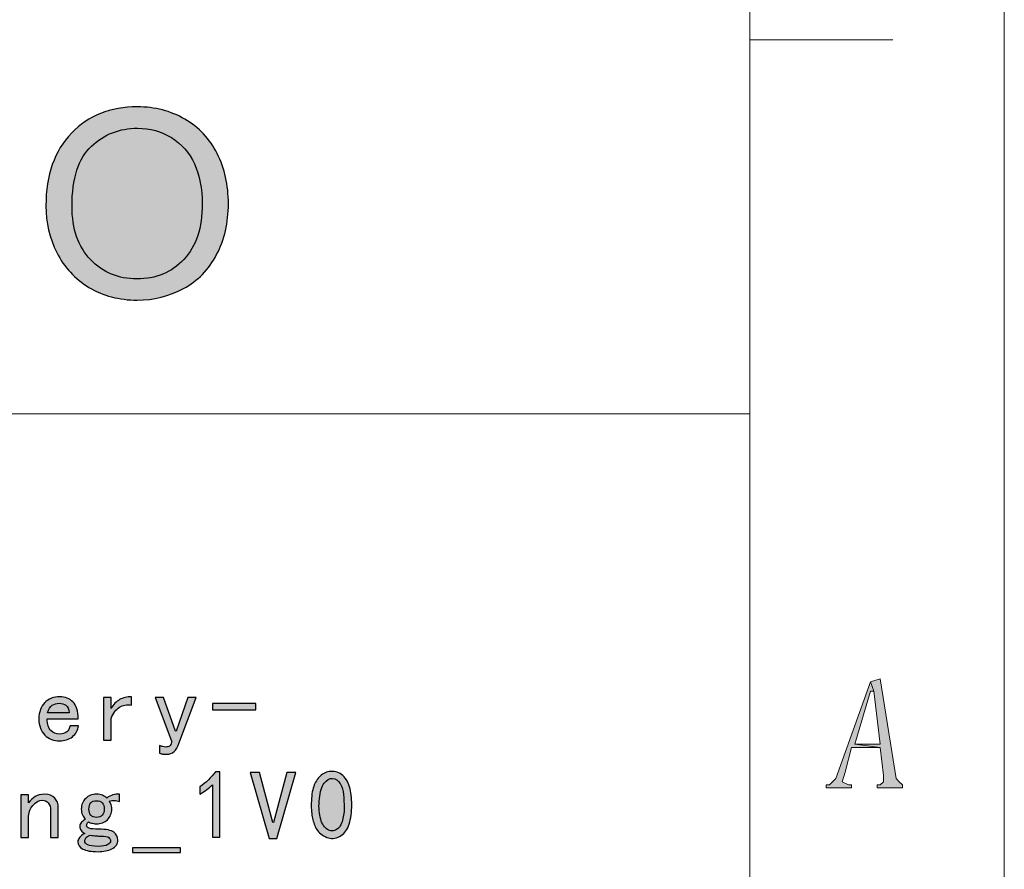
# Model space of a CAD drawing. Header units: millimetres. Extents: x -296 to 295, y -209 to 209.
# Tile 108 of 123: x 249 to 295, y -170 to -130. Entities that reach past the tile are written whole.
import ezdxf

# ---------------------------------------------------------------- set-up
doc = ezdxf.new("R2010")
doc.units = ezdxf.units.MM
doc.header["$MEASUREMENT"] = 0
doc.layers.add('layer 1', color=7, linetype='Continuous')

msp = doc.modelspace()

# ---------------------------------------------------------------- hatches: boundary and pattern name
at = {"layer": 'layer 1'}
h = msp.add_hatch(color=242, dxfattribs=at)
edge = h.paths.add_edge_path()
edge.add_spline(control_points=[(250.2328, -138.2839), (250.2328, -136.8249), (250.6338, -135.6815), (251.4338, -134.8557), (252.2338, -134.0299), (253.2657, -133.618), (254.5316, -133.618), (255.3608, -133.618), (256.1065, -133.8127), (256.7728, -134.1999), (257.4371, -134.5872), (257.9447, -135.1282), (258.2935, -135.8229), (258.6424, -136.5155), (258.8178, -137.3023), (258.8178, -138.1814), (258.8178, -139.0728), (258.634, -139.8719), (258.2663, -140.5748), (257.8987, -141.2797), (257.3786, -141.8125), (256.706, -142.1731), (256.0313, -142.5358), (255.3043, -142.7161), (254.5252, -142.7161), (253.6793, -142.7161), (252.9252, -142.5153), (252.2589, -142.1157), (251.5947, -141.7162), (251.0892, -141.1711), (250.7466, -140.4785), (250.404, -139.7879), (250.2328, -139.0564), (250.2328, -138.2839)], knot_values=[0, 0, 0, 0, 0.0909091, 0.0909091, 0.0909091, 0.1818182, 0.1818182, 0.1818182, 0.2727273, 0.2727273, 0.2727273, 0.3636364, 0.3636364, 0.3636364, 0.4545455, 0.4545455, 0.4545455, 0.5454545, 0.5454545, 0.5454545, 0.6363636, 0.6363636, 0.6363636, 0.7272727, 0.7272727, 0.7272727, 0.8181818, 0.8181818, 0.8181818, 0.9090909, 0.9090909, 0.9090909, 1, 1, 1, 1], degree=3, periodic=1)
h = msp.add_hatch(color=242, dxfattribs=at)
edge = h.paths.add_edge_path()
edge.add_spline(control_points=[(251.4609, -138.3044), (251.4609, -139.3638), (251.7513, -140.1978), (252.332, -140.8063), (252.9127, -141.4149), (253.6417, -141.7203), (254.519, -141.7203), (255.413, -141.7203), (256.1461, -141.4129), (256.7248, -140.7981), (257.3013, -140.1834), (257.5896, -139.3105), (257.5896, -138.1794), (257.5896, -137.4642), (257.4663, -136.8392), (257.2198, -136.3064), (256.9734, -135.7737), (256.612, -135.3597), (256.1379, -135.0667), (255.6615, -134.7737), (255.1289, -134.6262), (254.5378, -134.6262), (253.6981, -134.6262), (252.9754, -134.9089), (252.3696, -135.4745), (251.7639, -136.0401), (251.4609, -136.9827), (251.4609, -138.3044)], knot_values=[0, 0, 0, 0, 0.1111111, 0.1111111, 0.1111111, 0.2222222, 0.2222222, 0.2222222, 0.3333333, 0.3333333, 0.3333333, 0.4444444, 0.4444444, 0.4444444, 0.5555556, 0.5555556, 0.5555556, 0.6666667, 0.6666667, 0.6666667, 0.7777778, 0.7777778, 0.7777778, 0.8888889, 0.8888889, 0.8888889, 1, 1, 1, 1], degree=3, periodic=1)
h = msp.add_hatch(color=1, dxfattribs=at)
edge = h.paths.add_edge_path()
edge.add_spline(control_points=[(289.0397, -160.6872), (289.0397, -160.6872), (287.3948, -165.2347), (287.3948, -165.2347), (287.3948, -165.2347), (287.2453, -165.3814), (287.2453, -165.3814), (287.2453, -165.3814), (287.0958, -165.5281), (287.0958, -165.5281), (287.0958, -165.5281), (286.9462, -165.5281), (286.9462, -165.5281), (286.9462, -165.5281), (286.9462, -165.6748), (286.9462, -165.6748), (286.9462, -165.6748), (288.1425, -165.6748), (288.1425, -165.6748), (288.1425, -165.6748), (288.1425, -165.5281), (288.1425, -165.5281), (288.1425, -165.5281), (287.993, -165.5281), (287.993, -165.5281), (287.993, -165.5281), (287.6939, -165.3814), (287.6939, -165.3814), (287.6939, -165.3814), (287.8434, -164.9413), (287.8434, -164.9413), (287.8434, -164.9413), (288.1425, -163.7678), (288.1425, -163.7678), (288.1425, -163.7678), (289.4883, -163.7678), (289.4883, -163.7678), (289.4883, -163.7678), (288.292, -163.6211), (288.292, -163.6211), (288.292, -163.6211), (289.0397, -161.1273), (289.0397, -161.1273), (289.0397, -161.1273), (289.1892, -161.1273), (289.1892, -161.1273), (289.1892, -161.1273), (289.0397, -160.6872), (289.0397, -160.6872)], knot_values=[0, 0, 0, 0, 0.0625, 0.0625, 0.0625, 0.125, 0.125, 0.125, 0.1875, 0.1875, 0.1875, 0.25, 0.25, 0.25, 0.3125, 0.3125, 0.3125, 0.375, 0.375, 0.375, 0.4375, 0.4375, 0.4375, 0.5, 0.5, 0.5, 0.5625, 0.5625, 0.5625, 0.625, 0.625, 0.625, 0.6875, 0.6875, 0.6875, 0.75, 0.75, 0.75, 0.8125, 0.8125, 0.8125, 0.875, 0.875, 0.875, 0.9375, 0.9375, 0.9375, 1, 1, 1, 1], degree=3, periodic=1)
h = msp.add_hatch(color=1, dxfattribs=at)
edge = h.paths.add_edge_path()
edge.add_spline(control_points=[(289.4883, -160.5405), (289.4883, -160.5405), (289.0397, -160.6872), (289.0397, -160.6872), (289.0397, -160.6872), (289.1892, -161.1273), (289.1892, -161.1273), (289.1892, -161.1273), (289.4883, -163.6211), (289.4883, -163.6211), (289.4883, -163.6211), (288.292, -163.6211), (288.292, -163.6211), (288.292, -163.6211), (289.4883, -163.7678), (289.4883, -163.7678), (289.4883, -163.7678), (289.6378, -165.088), (289.6378, -165.088), (289.6378, -165.088), (289.6378, -165.3814), (289.6378, -165.3814), (289.6378, -165.3814), (289.4883, -165.5281), (289.4883, -165.5281), (289.4883, -165.5281), (289.3388, -165.5281), (289.3388, -165.5281), (289.3388, -165.5281), (289.3388, -165.6748), (289.3388, -165.6748), (289.3388, -165.6748), (290.5351, -165.6748), (290.5351, -165.6748), (290.5351, -165.6748), (290.5351, -165.5281), (290.5351, -165.5281), (290.5351, -165.5281), (290.5351, -165.5281), (290.5351, -165.5281), (290.5351, -165.5281), (290.3855, -165.3814), (290.3855, -165.3814), (290.3855, -165.3814), (290.236, -165.2347), (290.236, -165.2347), (290.236, -165.2347), (289.4883, -160.5405), (289.4883, -160.5405)], knot_values=[0, 0, 0, 0, 0.0625, 0.0625, 0.0625, 0.125, 0.125, 0.125, 0.1875, 0.1875, 0.1875, 0.25, 0.25, 0.25, 0.3125, 0.3125, 0.3125, 0.375, 0.375, 0.375, 0.4375, 0.4375, 0.4375, 0.5, 0.5, 0.5, 0.5625, 0.5625, 0.5625, 0.625, 0.625, 0.625, 0.6875, 0.6875, 0.6875, 0.75, 0.75, 0.75, 0.8125, 0.8125, 0.8125, 0.875, 0.875, 0.875, 0.9375, 0.9375, 0.9375, 1, 1, 1, 1], degree=3, periodic=1)
h = msp.add_hatch(color=250, dxfattribs=at)
edge = h.paths.add_edge_path()
edge.add_spline(control_points=[(251.7643, -162.7459), (251.7406, -162.9607), (251.6451, -163.1342), (251.4777, -163.2657), (251.3103, -163.3972), (251.1131, -163.4629), (250.8861, -163.4629), (250.5995, -163.4629), (250.3641, -163.3704), (250.1791, -163.1847), (249.9933, -162.9997), (249.9009, -162.7459), (249.9009, -162.4234), (249.9009, -162.1008), (249.9933, -161.8471), (250.1791, -161.6621), (250.3641, -161.4771), (250.5995, -161.3846), (250.8861, -161.3846), (251.1376, -161.3846), (251.3432, -161.4649), (251.5045, -161.6262), (251.6657, -161.7874), (251.746, -162.0534), (251.746, -162.4234), (251.746, -162.4234), (250.2953, -162.4234), (250.2953, -162.4234), (250.2953, -162.6863), (250.3518, -162.8713), (250.4657, -162.9791), (250.5788, -163.0861), (250.7195, -163.1403), (250.8861, -163.1403), (251.0176, -163.1403), (251.1253, -163.1075), (251.2087, -163.0417), (251.2927, -162.976), (251.3462, -162.8774), (251.3699, -162.7459), (251.3699, -162.7459), (251.7643, -162.7459), (251.7643, -162.7459)], knot_values=[0, 0, 0, 0, 0.0714286, 0.0714286, 0.0714286, 0.1428571, 0.1428571, 0.1428571, 0.2142857, 0.2142857, 0.2142857, 0.2857143, 0.2857143, 0.2857143, 0.3571429, 0.3571429, 0.3571429, 0.4285714, 0.4285714, 0.4285714, 0.5, 0.5, 0.5, 0.5714286, 0.5714286, 0.5714286, 0.6428571, 0.6428571, 0.6428571, 0.7142857, 0.7142857, 0.7142857, 0.7857143, 0.7857143, 0.7857143, 0.8571429, 0.8571429, 0.8571429, 0.9285714, 0.9285714, 0.9285714, 1, 1, 1, 1], degree=3, periodic=1)
h = msp.add_hatch(color=250, dxfattribs=at)
edge = h.paths.add_edge_path()
edge.add_spline(control_points=[(251.334, -162.1367), (251.3103, -161.9701), (251.2568, -161.8532), (251.1727, -161.7874), (251.0894, -161.7217), (250.9816, -161.6888), (250.8509, -161.6888), (250.7309, -161.6888), (250.6239, -161.7217), (250.5284, -161.7874), (250.4328, -161.8532), (250.361, -161.9701), (250.3128, -162.1367), (250.3128, -162.1367), (251.334, -162.1367), (251.334, -162.1367)], knot_values=[0, 0, 0, 0, 0.2, 0.2, 0.2, 0.4, 0.4, 0.4, 0.6, 0.6, 0.6, 0.8, 0.8, 0.8, 1, 1, 1, 1], degree=3, periodic=1)
h = msp.add_hatch(color=250, dxfattribs=at)
edge = h.paths.add_edge_path()
edge.add_spline(control_points=[(254.2652, -161.779), (254.0382, -161.7431), (253.8471, -161.776), (253.692, -161.8769), (253.5368, -161.9785), (253.4053, -162.1551), (253.2976, -162.4058), (253.2976, -162.4058), (253.2976, -163.427), (253.2976, -163.427), (253.2976, -163.427), (252.9391, -163.427), (252.9391, -163.427), (252.9391, -163.427), (252.9391, -161.4206), (252.9391, -161.4206), (252.9391, -161.4206), (253.2976, -161.4206), (253.2976, -161.4206), (253.2976, -161.4206), (253.2976, -161.9395), (253.2976, -161.9395), (253.4053, -161.7485), (253.5399, -161.6086), (253.7004, -161.5192), (253.8617, -161.4297), (254.0505, -161.3846), (254.2652, -161.3846), (254.2652, -161.3846), (254.2652, -161.779), (254.2652, -161.779)], knot_values=[0, 0, 0, 0, 0.1, 0.1, 0.1, 0.2, 0.2, 0.2, 0.3, 0.3, 0.3, 0.4, 0.4, 0.4, 0.5, 0.5, 0.5, 0.6, 0.6, 0.6, 0.7, 0.7, 0.7, 0.8, 0.8, 0.8, 0.9, 0.9, 0.9, 1, 1, 1, 1], degree=3, periodic=1)
h = msp.add_hatch(color=250, dxfattribs=at)
edge = h.paths.add_edge_path()
edge.add_spline(control_points=[(257.3035, -161.4206), (257.3035, -161.4206), (256.4795, -163.5882), (256.4795, -163.5882), (256.4313, -163.7549), (256.3595, -163.881), (256.264, -163.9643), (256.1684, -164.0476), (256.0492, -164.0897), (255.9062, -164.0897), (255.8466, -164.0897), (255.7893, -164.0866), (255.7358, -164.0805), (255.6823, -164.0744), (255.6311, -164.0599), (255.5837, -164.0362), (255.5837, -164.0362), (255.5837, -163.6777), (255.5837, -163.6777), (255.6311, -163.7014), (255.6792, -163.7197), (255.7266, -163.7312), (255.7748, -163.7434), (255.816, -163.7495), (255.852, -163.7495), (255.9475, -163.7495), (256.0132, -163.7342), (256.0492, -163.7044), (256.0851, -163.6746), (256.121, -163.6058), (256.1569, -163.4988), (256.1569, -163.4988), (255.3689, -161.4206), (255.3689, -161.4206), (255.3689, -161.4206), (255.7625, -161.4206), (255.7625, -161.4206), (255.7625, -161.4206), (256.3358, -162.9966), (256.3358, -162.9966), (256.3358, -162.9966), (256.3541, -162.9966), (256.3541, -162.9966), (256.3541, -162.9966), (256.9091, -161.4206), (256.9091, -161.4206), (256.9091, -161.4206), (257.3035, -161.4206), (257.3035, -161.4206)], knot_values=[0, 0, 0, 0, 0.0625, 0.0625, 0.0625, 0.125, 0.125, 0.125, 0.1875, 0.1875, 0.1875, 0.25, 0.25, 0.25, 0.3125, 0.3125, 0.3125, 0.375, 0.375, 0.375, 0.4375, 0.4375, 0.4375, 0.5, 0.5, 0.5, 0.5625, 0.5625, 0.5625, 0.625, 0.625, 0.625, 0.6875, 0.6875, 0.6875, 0.75, 0.75, 0.75, 0.8125, 0.8125, 0.8125, 0.875, 0.875, 0.875, 0.9375, 0.9375, 0.9375, 1, 1, 1, 1], degree=3, periodic=1)
h = msp.add_hatch(color=250, dxfattribs=at)
edge = h.paths.add_edge_path()
edge.add_spline(control_points=[(260.1086, -161.9938), (260.1086, -161.9938), (258.0662, -161.9938), (258.0662, -161.9938), (258.0662, -161.9938), (258.0662, -161.7072), (258.0662, -161.7072), (258.0662, -161.7072), (260.1086, -161.7072), (260.1086, -161.7072), (260.1086, -161.7072), (260.1086, -161.9938), (260.1086, -161.9938)], knot_values=[0, 0, 0, 0, 0.25, 0.25, 0.25, 0.5, 0.5, 0.5, 0.75, 0.75, 0.75, 1, 1, 1, 1], degree=3, periodic=1)
h = msp.add_hatch(color=250, dxfattribs=at)
edge = h.paths.add_edge_path()
edge.add_spline(control_points=[(258.0632, -165.5228), (257.9073, -165.678), (257.7108, -165.827), (257.4716, -165.9707), (257.4716, -165.9707), (257.4716, -165.6306), (257.4716, -165.6306), (257.7704, -165.4273), (258.015, -165.188), (258.2061, -164.9136), (258.2061, -164.9136), (258.4209, -164.9136), (258.4209, -164.9136), (258.4209, -164.9136), (258.4209, -167.9947), (258.4209, -167.9947), (258.4209, -167.9947), (258.0632, -167.9947), (258.0632, -167.9947), (258.0632, -167.9947), (258.0632, -165.5228), (258.0632, -165.5228)], knot_values=[0, 0, 0, 0, 0.1428571, 0.1428571, 0.1428571, 0.2857143, 0.2857143, 0.2857143, 0.4285714, 0.4285714, 0.4285714, 0.5714286, 0.5714286, 0.5714286, 0.7142857, 0.7142857, 0.7142857, 0.8571429, 0.8571429, 0.8571429, 1, 1, 1, 1], degree=3, periodic=1)
h = msp.add_hatch(color=250, dxfattribs=at)
edge = h.paths.add_edge_path()
edge.add_spline(control_points=[(262.7241, -166.2841), (262.7363, -165.9677), (262.7806, -165.717), (262.8586, -165.532), (262.9358, -165.347), (263.0466, -165.1941), (263.1896, -165.0749), (263.3333, -164.9557), (263.5091, -164.8961), (263.7185, -164.8961), (263.9272, -164.8961), (264.1091, -164.9824), (264.265, -165.1559), (264.4202, -165.3287), (264.5218, -165.5465), (264.5692, -165.8095), (264.6174, -166.0724), (264.6319, -166.3735), (264.6143, -166.7144), (264.596, -167.0546), (264.5364, -167.332), (264.4347, -167.5468), (264.333, -167.7624), (264.1809, -167.9114), (263.9784, -167.9947), (263.7751, -168.0788), (263.5717, -168.0696), (263.3692, -167.968), (263.1659, -167.8663), (263.0229, -167.7326), (262.9389, -167.5652), (262.8555, -167.3978), (262.7959, -167.222), (262.76, -167.0362), (262.7241, -166.8513), (262.7118, -166.6006), (262.7241, -166.2841)], knot_values=[0, 0, 0, 0, 0.0833333, 0.0833333, 0.0833333, 0.1666667, 0.1666667, 0.1666667, 0.25, 0.25, 0.25, 0.3333333, 0.3333333, 0.3333333, 0.4166667, 0.4166667, 0.4166667, 0.5, 0.5, 0.5, 0.5833333, 0.5833333, 0.5833333, 0.6666667, 0.6666667, 0.6666667, 0.75, 0.75, 0.75, 0.8333333, 0.8333333, 0.8333333, 0.9166667, 0.9166667, 0.9166667, 1, 1, 1, 1], degree=3, periodic=1)
h = msp.add_hatch(color=250, dxfattribs=at)
edge = h.paths.add_edge_path()
edge.add_spline(control_points=[(261.9965, -164.9496), (261.9965, -164.9496), (261.1014, -168.049), (261.1014, -168.049), (261.1014, -168.049), (260.7429, -168.049), (260.7429, -168.049), (260.7429, -168.049), (259.8471, -164.9496), (259.8471, -164.9496), (259.8471, -164.9496), (260.2767, -164.9496), (260.2767, -164.9496), (260.2767, -164.9496), (260.9042, -167.2961), (260.9042, -167.2961), (260.9042, -167.2961), (260.9401, -167.2961), (260.9401, -167.2961), (260.9401, -167.2961), (261.5669, -164.9496), (261.5669, -164.9496), (261.5669, -164.9496), (261.9965, -164.9496), (261.9965, -164.9496)], knot_values=[0, 0, 0, 0, 0.125, 0.125, 0.125, 0.25, 0.25, 0.25, 0.375, 0.375, 0.375, 0.5, 0.5, 0.5, 0.625, 0.625, 0.625, 0.75, 0.75, 0.75, 0.875, 0.875, 0.875, 1, 1, 1, 1], degree=3, periodic=1)
h = msp.add_hatch(color=250, dxfattribs=at)
edge = h.paths.add_edge_path()
edge.add_spline(control_points=[(263.1001, -166.1763), (263.0642, -166.505), (263.0764, -166.7978), (263.1361, -167.0546), (263.1957, -167.3114), (263.2943, -167.4933), (263.4319, -167.6011), (263.5687, -167.7081), (263.7093, -167.7295), (263.853, -167.6638), (263.996, -167.598), (264.1007, -167.4666), (264.1664, -167.2694), (264.2321, -167.0722), (264.265, -166.8574), (264.265, -166.6242), (264.265, -166.3919), (264.2558, -166.1794), (264.2375, -165.9883), (264.2199, -165.7972), (264.1664, -165.6245), (264.0762, -165.4693), (263.9868, -165.3142), (263.8675, -165.2331), (263.7185, -165.227), (263.5687, -165.2209), (263.438, -165.2958), (263.3241, -165.451), (263.211, -165.6061), (263.1361, -165.8484), (263.1001, -166.1763)], knot_values=[0, 0, 0, 0, 0.1, 0.1, 0.1, 0.2, 0.2, 0.2, 0.3, 0.3, 0.3, 0.4, 0.4, 0.4, 0.5, 0.5, 0.5, 0.6, 0.6, 0.6, 0.7, 0.7, 0.7, 0.8, 0.8, 0.8, 0.9, 0.9, 0.9, 1, 1, 1, 1], degree=3, periodic=1)
h = msp.add_hatch(color=250, dxfattribs=at)
edge = h.paths.add_edge_path()
edge.add_spline(control_points=[(250.8112, -168.0131), (250.8112, -168.0131), (250.4527, -168.0131), (250.4527, -168.0131), (250.4527, -168.0131), (250.4527, -166.7228), (250.4527, -166.7228), (250.4527, -166.5799), (250.4168, -166.466), (250.3457, -166.3827), (250.2739, -166.2994), (250.1783, -166.2574), (250.0591, -166.2574), (249.9039, -166.2574), (249.7572, -166.3376), (249.6196, -166.4989), (249.4828, -166.6602), (249.414, -166.8604), (249.414, -167.0989), (249.414, -167.0989), (249.414, -168.0131), (249.414, -168.0131), (249.414, -168.0131), (249.0555, -168.0131), (249.0555, -168.0131), (249.0555, -168.0131), (249.0555, -166.0067), (249.0555, -166.0067), (249.0555, -166.0067), (249.414, -166.0067), (249.414, -166.0067), (249.414, -166.0067), (249.414, -166.3827), (249.414, -166.3827), (249.5095, -166.2512), (249.6142, -166.1496), (249.7274, -166.0785), (249.8405, -166.0067), (249.9872, -165.9707), (250.1661, -165.9707), (250.3817, -165.9707), (250.5422, -166.0303), (250.6499, -166.1496), (250.7577, -166.2696), (250.8112, -166.4186), (250.8112, -166.5975), (250.8112, -166.5975), (250.8112, -168.0131), (250.8112, -168.0131)], knot_values=[0, 0, 0, 0, 0.0625, 0.0625, 0.0625, 0.125, 0.125, 0.125, 0.1875, 0.1875, 0.1875, 0.25, 0.25, 0.25, 0.3125, 0.3125, 0.3125, 0.375, 0.375, 0.375, 0.4375, 0.4375, 0.4375, 0.5, 0.5, 0.5, 0.5625, 0.5625, 0.5625, 0.625, 0.625, 0.625, 0.6875, 0.6875, 0.6875, 0.75, 0.75, 0.75, 0.8125, 0.8125, 0.8125, 0.875, 0.875, 0.875, 0.9375, 0.9375, 0.9375, 1, 1, 1, 1], degree=3, periodic=1)
h = msp.add_hatch(color=250, dxfattribs=at)
edge = h.paths.add_edge_path()
edge.add_spline(control_points=[(253.6882, -166.3109), (253.6049, -166.2872), (253.5238, -166.2719), (253.4466, -166.2665), (253.3687, -166.2604), (253.2884, -166.2696), (253.2043, -166.2933), (253.2403, -166.3292), (253.2701, -166.3735), (253.2938, -166.4278), (253.3182, -166.4813), (253.3297, -166.5616), (253.3297, -166.6693), (253.3297, -166.8727), (253.2609, -167.0393), (253.1241, -167.1708), (252.9865, -167.3022), (252.816, -167.368), (252.6135, -167.368), (252.5653, -167.368), (252.5027, -167.3588), (252.4255, -167.3412), (252.3475, -167.3229), (252.2848, -167.3022), (252.2374, -167.2785), (252.2015, -167.3022), (252.1778, -167.3259), (252.1656, -167.3504), (252.1534, -167.3741), (252.1472, -167.4039), (252.1472, -167.4398), (252.1472, -167.4994), (252.1893, -167.5445), (252.2734, -167.5743), (252.3567, -167.6041), (252.5057, -167.6187), (252.7205, -167.6187), (253.0675, -167.6187), (253.3029, -167.6668), (253.4283, -167.7624), (253.5536, -167.8579), (253.6163, -167.9771), (253.6163, -168.1201), (253.6163, -168.3112), (253.5238, -168.4518), (253.3389, -168.5412), (253.1539, -168.6307), (252.9361, -168.6758), (252.6853, -168.6758), (252.3628, -168.6758), (252.1235, -168.6337), (251.9684, -168.5504), (251.8132, -168.4671), (251.7353, -168.3532), (251.7353, -168.2103), (251.7353, -168.1384), (251.7651, -168.0666), (251.8255, -167.9947), (251.8851, -167.9236), (251.9623, -167.8633), (252.0578, -167.8159), (251.9867, -167.7799), (251.9294, -167.7356), (251.8881, -167.6813), (251.8461, -167.6278), (251.8255, -167.559), (251.8255, -167.4757), (251.8255, -167.4039), (251.8522, -167.3412), (251.9057, -167.2877), (251.9592, -167.2334), (252.0219, -167.1891), (252.0937, -167.1532), (252.0341, -167.0936), (251.9867, -167.0217), (251.9508, -166.9384), (251.9149, -166.8543), (251.8965, -166.7649), (251.8965, -166.6693), (251.8965, -166.466), (251.9653, -166.2994), (252.1029, -166.1679), (252.2405, -166.0365), (252.4102, -165.9707), (252.6135, -165.9707), (252.7205, -165.9707), (252.8138, -165.9853), (252.891, -166.0158), (252.9689, -166.0456), (253.0377, -166.09), (253.0973, -166.1496), (253.1929, -166.0785), (253.2884, -166.0273), (253.384, -165.9975), (253.4795, -165.9677), (253.5804, -165.9585), (253.6882, -165.9707), (253.6882, -165.9707), (253.6882, -166.3109), (253.6882, -166.3109)], knot_values=[0, 0, 0, 0, 0.030303, 0.030303, 0.030303, 0.0606061, 0.0606061, 0.0606061, 0.0909091, 0.0909091, 0.0909091, 0.1212121, 0.1212121, 0.1212121, 0.1515152, 0.1515152, 0.1515152, 0.1818182, 0.1818182, 0.1818182, 0.2121212, 0.2121212, 0.2121212, 0.2424242, 0.2424242, 0.2424242, 0.2727273, 0.2727273, 0.2727273, 0.3030303, 0.3030303, 0.3030303, 0.3333333, 0.3333333, 0.3333333, 0.3636364, 0.3636364, 0.3636364, 0.3939394, 0.3939394, 0.3939394, 0.4242424, 0.4242424, 0.4242424, 0.4545455, 0.4545455, 0.4545455, 0.4848485, 0.4848485, 0.4848485, 0.5151515, 0.5151515, 0.5151515, 0.5454545, 0.5454545, 0.5454545, 0.5757576, 0.5757576, 0.5757576, 0.6060606, 0.6060606, 0.6060606, 0.6363636, 0.6363636, 0.6363636, 0.6666667, 0.6666667, 0.6666667, 0.6969697, 0.6969697, 0.6969697, 0.7272727, 0.7272727, 0.7272727, 0.7575758, 0.7575758, 0.7575758, 0.7878788, 0.7878788, 0.7878788, 0.8181818, 0.8181818, 0.8181818, 0.8484848, 0.8484848, 0.8484848, 0.8787879, 0.8787879, 0.8787879, 0.9090909, 0.9090909, 0.9090909, 0.9393939, 0.9393939, 0.9393939, 0.969697, 0.969697, 0.969697, 1, 1, 1, 1], degree=3, periodic=1)
h = msp.add_hatch(color=250, dxfattribs=at)
edge = h.paths.add_edge_path()
edge.add_spline(control_points=[(252.972, -166.6693), (252.972, -166.5501), (252.9422, -166.4546), (252.8818, -166.3827), (252.8222, -166.3109), (252.7327, -166.2749), (252.6135, -166.2749), (252.4943, -166.2749), (252.4041, -166.3109), (252.3444, -166.3827), (252.2848, -166.4546), (252.255, -166.5501), (252.255, -166.6693), (252.255, -166.7886), (252.2848, -166.8841), (252.3444, -166.956), (252.4041, -167.0278), (252.4943, -167.0637), (252.6135, -167.0637), (252.7327, -167.0637), (252.8222, -167.0278), (252.8818, -166.956), (252.9422, -166.8841), (252.972, -166.7886), (252.972, -166.6693)], knot_values=[0, 0, 0, 0, 0.125, 0.125, 0.125, 0.25, 0.25, 0.25, 0.375, 0.375, 0.375, 0.5, 0.5, 0.5, 0.625, 0.625, 0.625, 0.75, 0.75, 0.75, 0.875, 0.875, 0.875, 1, 1, 1, 1], degree=3, periodic=1)
h = msp.add_hatch(color=250, dxfattribs=at)
edge = h.paths.add_edge_path()
edge.add_spline(control_points=[(253.2762, -168.156), (253.2762, -168.1086), (253.2494, -168.0605), (253.1959, -168.0131), (253.1417, -167.9649), (253.0071, -167.9412), (252.7924, -167.9412), (252.745, -167.9412), (252.6792, -167.9382), (252.5952, -167.932), (252.5118, -167.9267), (252.4163, -167.9175), (252.3085, -167.9053), (252.213, -167.9412), (252.1472, -167.9833), (252.1121, -168.0307), (252.0762, -168.0788), (252.0578, -168.1262), (252.0578, -168.1743), (252.0578, -168.2454), (252.106, -168.3058), (252.2015, -168.3532), (252.2971, -168.4014), (252.4644, -168.4251), (252.7029, -168.4251), (252.9062, -168.4251), (253.0522, -168.3983), (253.1417, -168.344), (253.2311, -168.2905), (253.2762, -168.2279), (253.2762, -168.156)], knot_values=[0, 0, 0, 0, 0.1, 0.1, 0.1, 0.2, 0.2, 0.2, 0.3, 0.3, 0.3, 0.4, 0.4, 0.4, 0.5, 0.5, 0.5, 0.6, 0.6, 0.6, 0.7, 0.7, 0.7, 0.8, 0.8, 0.8, 0.9, 0.9, 0.9, 1, 1, 1, 1], degree=3, periodic=1)
h = msp.add_hatch(color=250, dxfattribs=at)
edge = h.paths.add_edge_path()
edge.add_spline(control_points=[(256.5651, -168.7117), (256.5651, -168.7117), (254.308, -168.7117), (254.308, -168.7117), (254.308, -168.7117), (254.308, -168.4969), (254.308, -168.4969), (254.308, -168.4969), (256.5651, -168.4969), (256.5651, -168.4969), (256.5651, -168.4969), (256.5651, -168.7117), (256.5651, -168.7117)], knot_values=[0, 0, 0, 0, 0.25, 0.25, 0.25, 0.5, 0.5, 0.5, 0.75, 0.75, 0.75, 1, 1, 1, 1], degree=3, periodic=1)

# ---------------------------------------------------------------- linework, layer by layer
at = {"layer": 'layer 1', "color": 1, "lineweight": 0}
msp.add_open_spline([(295.3283, 209.2747), (295.3283, 209.2747), (295.3283, -208.9236), (295.3283, -208.9236), (295.3283, -208.9236), (-296.1944, -208.9236), (-296.1944, -208.9236), (-296.1944, -208.9236), (-296.1944, 209.2747), (-296.1944, 209.2747), (-296.1944, 209.2747), (295.3283, 209.2747), (295.3283, 209.2747)], degree=3, knots=[0, 0, 0, 0, 0.25, 0.25, 0.25, 0.5, 0.5, 0.5, 0.75, 0.75, 0.75, 1, 1, 1, 1], dxfattribs=at)
at = {"layer": 'layer 1', "color": 5, "lineweight": 0}
msp.add_open_spline([(-281.2487, 194.7284), (-281.2487, 194.7284), (-281.2487, -197.0649), (-281.2487, -197.0649), (-281.2487, -197.0649), (283.3586, -197.0649), (283.3586, -197.0649)], degree=3, knots=[0, 0, 0, 0, 0.5, 0.5, 0.5, 1, 1, 1, 1], dxfattribs=at)
for points in [[(283.3586, 194.7284), (283.3586, 194.7284), (283.3586, -197.0649), (283.3586, -197.0649)], [(191.9976, -148.0727), (191.9976, -148.0727), (283.3586, -148.0727), (283.3586, -148.0727)]]:
    msp.add_open_spline(points, degree=3, dxfattribs=at)
at = {"layer": 'layer 1', "color": 1, "lineweight": 0}
msp.add_open_spline([(290.0864, -130.4706), (290.0864, -130.4706), (283.3586, -130.4706), (283.3586, -130.4706)], degree=3, dxfattribs=at)
at = {"layer": 'layer 1', "color": 242}
for points, knots in [([(250.2328, -138.2839), (250.2328, -136.8249), (250.6338, -135.6815), (251.4338, -134.8557), (252.2338, -134.0299), (253.2657, -133.618), (254.5316, -133.618), (255.3608, -133.618), (256.1065, -133.8127), (256.7728, -134.1999), (257.4371, -134.5872), (257.9447, -135.1282), (258.2935, -135.8229), (258.6424, -136.5155), (258.8178, -137.3023), (258.8178, -138.1814), (258.8178, -139.0728), (258.634, -139.8719), (258.2663, -140.5748), (257.8987, -141.2797), (257.3786, -141.8125), (256.706, -142.1731), (256.0313, -142.5358), (255.3043, -142.7161), (254.5252, -142.7161), (253.6793, -142.7161), (252.9252, -142.5153), (252.2589, -142.1157), (251.5947, -141.7162), (251.0892, -141.1711), (250.7466, -140.4785), (250.404, -139.7879), (250.2328, -139.0564), (250.2328, -138.2839)], [0, 0, 0, 0, 0.0909091, 0.0909091, 0.0909091, 0.1818182, 0.1818182, 0.1818182, 0.2727273, 0.2727273, 0.2727273, 0.3636364, 0.3636364, 0.3636364, 0.4545455, 0.4545455, 0.4545455, 0.5454545, 0.5454545, 0.5454545, 0.6363636, 0.6363636, 0.6363636, 0.7272727, 0.7272727, 0.7272727, 0.8181818, 0.8181818, 0.8181818, 0.9090909, 0.9090909, 0.9090909, 1, 1, 1, 1]), ([(251.4609, -138.3044), (251.4609, -139.3638), (251.7513, -140.1978), (252.332, -140.8063), (252.9127, -141.4149), (253.6417, -141.7203), (254.519, -141.7203), (255.413, -141.7203), (256.1461, -141.4129), (256.7248, -140.7981), (257.3013, -140.1834), (257.5896, -139.3105), (257.5896, -138.1794), (257.5896, -137.4642), (257.4663, -136.8392), (257.2198, -136.3064), (256.9734, -135.7737), (256.612, -135.3597), (256.1379, -135.0667), (255.6615, -134.7737), (255.1289, -134.6262), (254.5378, -134.6262), (253.6981, -134.6262), (252.9754, -134.9089), (252.3696, -135.4745), (251.7639, -136.0401), (251.4609, -136.9827), (251.4609, -138.3044)], [0, 0, 0, 0, 0.1111111, 0.1111111, 0.1111111, 0.2222222, 0.2222222, 0.2222222, 0.3333333, 0.3333333, 0.3333333, 0.4444444, 0.4444444, 0.4444444, 0.5555556, 0.5555556, 0.5555556, 0.6666667, 0.6666667, 0.6666667, 0.7777778, 0.7777778, 0.7777778, 0.8888889, 0.8888889, 0.8888889, 1, 1, 1, 1])]:
    msp.add_open_spline(points, degree=3, knots=knots, dxfattribs=at)
at = {"layer": 'layer 1', "lineweight": 0}
for points in [[(289.0397, -160.6872), (289.0397, -160.6872), (287.3948, -165.2347), (287.3948, -165.2347), (287.3948, -165.2347), (287.2453, -165.3814), (287.2453, -165.3814), (287.2453, -165.3814), (287.0958, -165.5281), (287.0958, -165.5281), (287.0958, -165.5281), (286.9462, -165.5281), (286.9462, -165.5281), (286.9462, -165.5281), (286.9462, -165.6748), (286.9462, -165.6748), (286.9462, -165.6748), (288.1425, -165.6748), (288.1425, -165.6748), (288.1425, -165.6748), (288.1425, -165.5281), (288.1425, -165.5281), (288.1425, -165.5281), (287.993, -165.5281), (287.993, -165.5281), (287.993, -165.5281), (287.6939, -165.3814), (287.6939, -165.3814), (287.6939, -165.3814), (287.8434, -164.9413), (287.8434, -164.9413), (287.8434, -164.9413), (288.1425, -163.7678), (288.1425, -163.7678), (288.1425, -163.7678), (289.4883, -163.7678), (289.4883, -163.7678), (289.4883, -163.7678), (288.292, -163.6211), (288.292, -163.6211), (288.292, -163.6211), (289.0397, -161.1273), (289.0397, -161.1273), (289.0397, -161.1273), (289.1892, -161.1273), (289.1892, -161.1273), (289.1892, -161.1273), (289.0397, -160.6872), (289.0397, -160.6872)], [(289.4883, -160.5405), (289.4883, -160.5405), (289.0397, -160.6872), (289.0397, -160.6872), (289.0397, -160.6872), (289.1892, -161.1273), (289.1892, -161.1273), (289.1892, -161.1273), (289.4883, -163.6211), (289.4883, -163.6211), (289.4883, -163.6211), (288.292, -163.6211), (288.292, -163.6211), (288.292, -163.6211), (289.4883, -163.7678), (289.4883, -163.7678), (289.4883, -163.7678), (289.6378, -165.088), (289.6378, -165.088), (289.6378, -165.088), (289.6378, -165.3814), (289.6378, -165.3814), (289.6378, -165.3814), (289.4883, -165.5281), (289.4883, -165.5281), (289.4883, -165.5281), (289.3388, -165.5281), (289.3388, -165.5281), (289.3388, -165.5281), (289.3388, -165.6748), (289.3388, -165.6748), (289.3388, -165.6748), (290.5351, -165.6748), (290.5351, -165.6748), (290.5351, -165.6748), (290.5351, -165.5281), (290.5351, -165.5281), (290.5351, -165.5281), (290.5351, -165.5281), (290.5351, -165.5281), (290.5351, -165.5281), (290.3855, -165.3814), (290.3855, -165.3814), (290.3855, -165.3814), (290.236, -165.2347), (290.236, -165.2347), (290.236, -165.2347), (289.4883, -160.5405), (289.4883, -160.5405)]]:
    msp.add_open_spline(points, degree=3, knots=[0, 0, 0, 0, 0.0625, 0.0625, 0.0625, 0.125, 0.125, 0.125, 0.1875, 0.1875, 0.1875, 0.25, 0.25, 0.25, 0.3125, 0.3125, 0.3125, 0.375, 0.375, 0.375, 0.4375, 0.4375, 0.4375, 0.5, 0.5, 0.5, 0.5625, 0.5625, 0.5625, 0.625, 0.625, 0.625, 0.6875, 0.6875, 0.6875, 0.75, 0.75, 0.75, 0.8125, 0.8125, 0.8125, 0.875, 0.875, 0.875, 0.9375, 0.9375, 0.9375, 1, 1, 1, 1], dxfattribs=at)
at = {"layer": 'layer 1', "color": 250}
for points, knots in [([(251.7643, -162.7459), (251.7406, -162.9607), (251.6451, -163.1342), (251.4777, -163.2657), (251.3103, -163.3972), (251.1131, -163.4629), (250.8861, -163.4629), (250.5995, -163.4629), (250.3641, -163.3704), (250.1791, -163.1847), (249.9933, -162.9997), (249.9009, -162.7459), (249.9009, -162.4234), (249.9009, -162.1008), (249.9933, -161.8471), (250.1791, -161.6621), (250.3641, -161.4771), (250.5995, -161.3846), (250.8861, -161.3846), (251.1376, -161.3846), (251.3432, -161.4649), (251.5045, -161.6262), (251.6657, -161.7874), (251.746, -162.0534), (251.746, -162.4234), (251.746, -162.4234), (250.2953, -162.4234), (250.2953, -162.4234), (250.2953, -162.6863), (250.3518, -162.8713), (250.4657, -162.9791), (250.5788, -163.0861), (250.7195, -163.1403), (250.8861, -163.1403), (251.0176, -163.1403), (251.1253, -163.1075), (251.2087, -163.0417), (251.2927, -162.976), (251.3462, -162.8774), (251.3699, -162.7459), (251.3699, -162.7459), (251.7643, -162.7459), (251.7643, -162.7459)], [0, 0, 0, 0, 0.0714286, 0.0714286, 0.0714286, 0.1428571, 0.1428571, 0.1428571, 0.2142857, 0.2142857, 0.2142857, 0.2857143, 0.2857143, 0.2857143, 0.3571429, 0.3571429, 0.3571429, 0.4285714, 0.4285714, 0.4285714, 0.5, 0.5, 0.5, 0.5714286, 0.5714286, 0.5714286, 0.6428571, 0.6428571, 0.6428571, 0.7142857, 0.7142857, 0.7142857, 0.7857143, 0.7857143, 0.7857143, 0.8571429, 0.8571429, 0.8571429, 0.9285714, 0.9285714, 0.9285714, 1, 1, 1, 1]), ([(251.334, -162.1367), (251.3103, -161.9701), (251.2568, -161.8532), (251.1727, -161.7874), (251.0894, -161.7217), (250.9816, -161.6888), (250.8509, -161.6888), (250.7309, -161.6888), (250.6239, -161.7217), (250.5284, -161.7874), (250.4328, -161.8532), (250.361, -161.9701), (250.3128, -162.1367), (250.3128, -162.1367), (251.334, -162.1367), (251.334, -162.1367)], [0, 0, 0, 0, 0.2, 0.2, 0.2, 0.4, 0.4, 0.4, 0.6, 0.6, 0.6, 0.8, 0.8, 0.8, 1, 1, 1, 1]), ([(254.2652, -161.779), (254.0382, -161.7431), (253.8471, -161.776), (253.692, -161.8769), (253.5368, -161.9785), (253.4053, -162.1551), (253.2976, -162.4058), (253.2976, -162.4058), (253.2976, -163.427), (253.2976, -163.427), (253.2976, -163.427), (252.9391, -163.427), (252.9391, -163.427), (252.9391, -163.427), (252.9391, -161.4206), (252.9391, -161.4206), (252.9391, -161.4206), (253.2976, -161.4206), (253.2976, -161.4206), (253.2976, -161.4206), (253.2976, -161.9395), (253.2976, -161.9395), (253.4053, -161.7485), (253.5399, -161.6086), (253.7004, -161.5192), (253.8617, -161.4297), (254.0505, -161.3846), (254.2652, -161.3846), (254.2652, -161.3846), (254.2652, -161.779), (254.2652, -161.779)], [0, 0, 0, 0, 0.1, 0.1, 0.1, 0.2, 0.2, 0.2, 0.3, 0.3, 0.3, 0.4, 0.4, 0.4, 0.5, 0.5, 0.5, 0.6, 0.6, 0.6, 0.7, 0.7, 0.7, 0.8, 0.8, 0.8, 0.9, 0.9, 0.9, 1, 1, 1, 1]), ([(257.3035, -161.4206), (257.3035, -161.4206), (256.4795, -163.5882), (256.4795, -163.5882), (256.4313, -163.7549), (256.3595, -163.881), (256.264, -163.9643), (256.1684, -164.0476), (256.0492, -164.0897), (255.9062, -164.0897), (255.8466, -164.0897), (255.7893, -164.0866), (255.7358, -164.0805), (255.6823, -164.0744), (255.6311, -164.0599), (255.5837, -164.0362), (255.5837, -164.0362), (255.5837, -163.6777), (255.5837, -163.6777), (255.6311, -163.7014), (255.6792, -163.7197), (255.7266, -163.7312), (255.7748, -163.7434), (255.816, -163.7495), (255.852, -163.7495), (255.9475, -163.7495), (256.0132, -163.7342), (256.0492, -163.7044), (256.0851, -163.6746), (256.121, -163.6058), (256.1569, -163.4988), (256.1569, -163.4988), (255.3689, -161.4206), (255.3689, -161.4206), (255.3689, -161.4206), (255.7625, -161.4206), (255.7625, -161.4206), (255.7625, -161.4206), (256.3358, -162.9966), (256.3358, -162.9966), (256.3358, -162.9966), (256.3541, -162.9966), (256.3541, -162.9966), (256.3541, -162.9966), (256.9091, -161.4206), (256.9091, -161.4206), (256.9091, -161.4206), (257.3035, -161.4206), (257.3035, -161.4206)], [0, 0, 0, 0, 0.0625, 0.0625, 0.0625, 0.125, 0.125, 0.125, 0.1875, 0.1875, 0.1875, 0.25, 0.25, 0.25, 0.3125, 0.3125, 0.3125, 0.375, 0.375, 0.375, 0.4375, 0.4375, 0.4375, 0.5, 0.5, 0.5, 0.5625, 0.5625, 0.5625, 0.625, 0.625, 0.625, 0.6875, 0.6875, 0.6875, 0.75, 0.75, 0.75, 0.8125, 0.8125, 0.8125, 0.875, 0.875, 0.875, 0.9375, 0.9375, 0.9375, 1, 1, 1, 1]), ([(260.1086, -161.9938), (260.1086, -161.9938), (258.0662, -161.9938), (258.0662, -161.9938), (258.0662, -161.9938), (258.0662, -161.7072), (258.0662, -161.7072), (258.0662, -161.7072), (260.1086, -161.7072), (260.1086, -161.7072), (260.1086, -161.7072), (260.1086, -161.9938), (260.1086, -161.9938)], [0, 0, 0, 0, 0.25, 0.25, 0.25, 0.5, 0.5, 0.5, 0.75, 0.75, 0.75, 1, 1, 1, 1]), ([(258.0632, -165.5228), (257.9073, -165.678), (257.7108, -165.827), (257.4716, -165.9707), (257.4716, -165.9707), (257.4716, -165.6306), (257.4716, -165.6306), (257.7704, -165.4273), (258.015, -165.188), (258.2061, -164.9136), (258.2061, -164.9136), (258.4209, -164.9136), (258.4209, -164.9136), (258.4209, -164.9136), (258.4209, -167.9947), (258.4209, -167.9947), (258.4209, -167.9947), (258.0632, -167.9947), (258.0632, -167.9947), (258.0632, -167.9947), (258.0632, -165.5228), (258.0632, -165.5228)], [0, 0, 0, 0, 0.1428571, 0.1428571, 0.1428571, 0.2857143, 0.2857143, 0.2857143, 0.4285714, 0.4285714, 0.4285714, 0.5714286, 0.5714286, 0.5714286, 0.7142857, 0.7142857, 0.7142857, 0.8571429, 0.8571429, 0.8571429, 1, 1, 1, 1]), ([(262.7241, -166.2841), (262.7363, -165.9677), (262.7806, -165.717), (262.8586, -165.532), (262.9358, -165.347), (263.0466, -165.1941), (263.1896, -165.0749), (263.3333, -164.9557), (263.5091, -164.8961), (263.7185, -164.8961), (263.9272, -164.8961), (264.1091, -164.9824), (264.265, -165.1559), (264.4202, -165.3287), (264.5218, -165.5465), (264.5692, -165.8095), (264.6174, -166.0724), (264.6319, -166.3735), (264.6143, -166.7144), (264.596, -167.0546), (264.5364, -167.332), (264.4347, -167.5468), (264.333, -167.7624), (264.1809, -167.9114), (263.9784, -167.9947), (263.7751, -168.0788), (263.5717, -168.0696), (263.3692, -167.968), (263.1659, -167.8663), (263.0229, -167.7326), (262.9389, -167.5652), (262.8555, -167.3978), (262.7959, -167.222), (262.76, -167.0362), (262.7241, -166.8513), (262.7118, -166.6006), (262.7241, -166.2841)], [0, 0, 0, 0, 0.0833333, 0.0833333, 0.0833333, 0.1666667, 0.1666667, 0.1666667, 0.25, 0.25, 0.25, 0.3333333, 0.3333333, 0.3333333, 0.4166667, 0.4166667, 0.4166667, 0.5, 0.5, 0.5, 0.5833333, 0.5833333, 0.5833333, 0.6666667, 0.6666667, 0.6666667, 0.75, 0.75, 0.75, 0.8333333, 0.8333333, 0.8333333, 0.9166667, 0.9166667, 0.9166667, 1, 1, 1, 1]), ([(261.9965, -164.9496), (261.9965, -164.9496), (261.1014, -168.049), (261.1014, -168.049), (261.1014, -168.049), (260.7429, -168.049), (260.7429, -168.049), (260.7429, -168.049), (259.8471, -164.9496), (259.8471, -164.9496), (259.8471, -164.9496), (260.2767, -164.9496), (260.2767, -164.9496), (260.2767, -164.9496), (260.9042, -167.2961), (260.9042, -167.2961), (260.9042, -167.2961), (260.9401, -167.2961), (260.9401, -167.2961), (260.9401, -167.2961), (261.5669, -164.9496), (261.5669, -164.9496), (261.5669, -164.9496), (261.9965, -164.9496), (261.9965, -164.9496)], [0, 0, 0, 0, 0.125, 0.125, 0.125, 0.25, 0.25, 0.25, 0.375, 0.375, 0.375, 0.5, 0.5, 0.5, 0.625, 0.625, 0.625, 0.75, 0.75, 0.75, 0.875, 0.875, 0.875, 1, 1, 1, 1]), ([(263.1001, -166.1763), (263.0642, -166.505), (263.0764, -166.7978), (263.1361, -167.0546), (263.1957, -167.3114), (263.2943, -167.4933), (263.4319, -167.6011), (263.5687, -167.7081), (263.7093, -167.7295), (263.853, -167.6638), (263.996, -167.598), (264.1007, -167.4666), (264.1664, -167.2694), (264.2321, -167.0722), (264.265, -166.8574), (264.265, -166.6242), (264.265, -166.3919), (264.2558, -166.1794), (264.2375, -165.9883), (264.2199, -165.7972), (264.1664, -165.6245), (264.0762, -165.4693), (263.9868, -165.3142), (263.8675, -165.2331), (263.7185, -165.227), (263.5687, -165.2209), (263.438, -165.2958), (263.3241, -165.451), (263.211, -165.6061), (263.1361, -165.8484), (263.1001, -166.1763)], [0, 0, 0, 0, 0.1, 0.1, 0.1, 0.2, 0.2, 0.2, 0.3, 0.3, 0.3, 0.4, 0.4, 0.4, 0.5, 0.5, 0.5, 0.6, 0.6, 0.6, 0.7, 0.7, 0.7, 0.8, 0.8, 0.8, 0.9, 0.9, 0.9, 1, 1, 1, 1]), ([(250.8112, -168.0131), (250.8112, -168.0131), (250.4527, -168.0131), (250.4527, -168.0131), (250.4527, -168.0131), (250.4527, -166.7228), (250.4527, -166.7228), (250.4527, -166.5799), (250.4168, -166.466), (250.3457, -166.3827), (250.2739, -166.2994), (250.1783, -166.2574), (250.0591, -166.2574), (249.9039, -166.2574), (249.7572, -166.3376), (249.6196, -166.4989), (249.4828, -166.6602), (249.414, -166.8604), (249.414, -167.0989), (249.414, -167.0989), (249.414, -168.0131), (249.414, -168.0131), (249.414, -168.0131), (249.0555, -168.0131), (249.0555, -168.0131), (249.0555, -168.0131), (249.0555, -166.0067), (249.0555, -166.0067), (249.0555, -166.0067), (249.414, -166.0067), (249.414, -166.0067), (249.414, -166.0067), (249.414, -166.3827), (249.414, -166.3827), (249.5095, -166.2512), (249.6142, -166.1496), (249.7274, -166.0785), (249.8405, -166.0067), (249.9872, -165.9707), (250.1661, -165.9707), (250.3817, -165.9707), (250.5422, -166.0303), (250.6499, -166.1496), (250.7577, -166.2696), (250.8112, -166.4186), (250.8112, -166.5975), (250.8112, -166.5975), (250.8112, -168.0131), (250.8112, -168.0131)], [0, 0, 0, 0, 0.0625, 0.0625, 0.0625, 0.125, 0.125, 0.125, 0.1875, 0.1875, 0.1875, 0.25, 0.25, 0.25, 0.3125, 0.3125, 0.3125, 0.375, 0.375, 0.375, 0.4375, 0.4375, 0.4375, 0.5, 0.5, 0.5, 0.5625, 0.5625, 0.5625, 0.625, 0.625, 0.625, 0.6875, 0.6875, 0.6875, 0.75, 0.75, 0.75, 0.8125, 0.8125, 0.8125, 0.875, 0.875, 0.875, 0.9375, 0.9375, 0.9375, 1, 1, 1, 1]), ([(253.6882, -166.3109), (253.6049, -166.2872), (253.5238, -166.2719), (253.4466, -166.2665), (253.3687, -166.2604), (253.2884, -166.2696), (253.2043, -166.2933), (253.2403, -166.3292), (253.2701, -166.3735), (253.2938, -166.4278), (253.3182, -166.4813), (253.3297, -166.5616), (253.3297, -166.6693), (253.3297, -166.8727), (253.2609, -167.0393), (253.1241, -167.1708), (252.9865, -167.3022), (252.816, -167.368), (252.6135, -167.368), (252.5653, -167.368), (252.5027, -167.3588), (252.4255, -167.3412), (252.3475, -167.3229), (252.2848, -167.3022), (252.2374, -167.2785), (252.2015, -167.3022), (252.1778, -167.3259), (252.1656, -167.3504), (252.1534, -167.3741), (252.1472, -167.4039), (252.1472, -167.4398), (252.1472, -167.4994), (252.1893, -167.5445), (252.2734, -167.5743), (252.3567, -167.6041), (252.5057, -167.6187), (252.7205, -167.6187), (253.0675, -167.6187), (253.3029, -167.6668), (253.4283, -167.7624), (253.5536, -167.8579), (253.6163, -167.9771), (253.6163, -168.1201), (253.6163, -168.3112), (253.5238, -168.4518), (253.3389, -168.5412), (253.1539, -168.6307), (252.9361, -168.6758), (252.6853, -168.6758), (252.3628, -168.6758), (252.1235, -168.6337), (251.9684, -168.5504), (251.8132, -168.4671), (251.7353, -168.3532), (251.7353, -168.2103), (251.7353, -168.1384), (251.7651, -168.0666), (251.8255, -167.9947), (251.8851, -167.9236), (251.9623, -167.8633), (252.0578, -167.8159), (251.9867, -167.7799), (251.9294, -167.7356), (251.8881, -167.6813), (251.8461, -167.6278), (251.8255, -167.559), (251.8255, -167.4757), (251.8255, -167.4039), (251.8522, -167.3412), (251.9057, -167.2877), (251.9592, -167.2334), (252.0219, -167.1891), (252.0937, -167.1532), (252.0341, -167.0936), (251.9867, -167.0217), (251.9508, -166.9384), (251.9149, -166.8543), (251.8965, -166.7649), (251.8965, -166.6693), (251.8965, -166.466), (251.9653, -166.2994), (252.1029, -166.1679), (252.2405, -166.0365), (252.4102, -165.9707), (252.6135, -165.9707), (252.7205, -165.9707), (252.8138, -165.9853), (252.891, -166.0158), (252.9689, -166.0456), (253.0377, -166.09), (253.0973, -166.1496), (253.1929, -166.0785), (253.2884, -166.0273), (253.384, -165.9975), (253.4795, -165.9677), (253.5804, -165.9585), (253.6882, -165.9707), (253.6882, -165.9707), (253.6882, -166.3109), (253.6882, -166.3109)], [0, 0, 0, 0, 0.030303, 0.030303, 0.030303, 0.0606061, 0.0606061, 0.0606061, 0.0909091, 0.0909091, 0.0909091, 0.1212121, 0.1212121, 0.1212121, 0.1515152, 0.1515152, 0.1515152, 0.1818182, 0.1818182, 0.1818182, 0.2121212, 0.2121212, 0.2121212, 0.2424242, 0.2424242, 0.2424242, 0.2727273, 0.2727273, 0.2727273, 0.3030303, 0.3030303, 0.3030303, 0.3333333, 0.3333333, 0.3333333, 0.3636364, 0.3636364, 0.3636364, 0.3939394, 0.3939394, 0.3939394, 0.4242424, 0.4242424, 0.4242424, 0.4545455, 0.4545455, 0.4545455, 0.4848485, 0.4848485, 0.4848485, 0.5151515, 0.5151515, 0.5151515, 0.5454545, 0.5454545, 0.5454545, 0.5757576, 0.5757576, 0.5757576, 0.6060606, 0.6060606, 0.6060606, 0.6363636, 0.6363636, 0.6363636, 0.6666667, 0.6666667, 0.6666667, 0.6969697, 0.6969697, 0.6969697, 0.7272727, 0.7272727, 0.7272727, 0.7575758, 0.7575758, 0.7575758, 0.7878788, 0.7878788, 0.7878788, 0.8181818, 0.8181818, 0.8181818, 0.8484848, 0.8484848, 0.8484848, 0.8787879, 0.8787879, 0.8787879, 0.9090909, 0.9090909, 0.9090909, 0.9393939, 0.9393939, 0.9393939, 0.969697, 0.969697, 0.969697, 1, 1, 1, 1]), ([(252.972, -166.6693), (252.972, -166.5501), (252.9422, -166.4546), (252.8818, -166.3827), (252.8222, -166.3109), (252.7327, -166.2749), (252.6135, -166.2749), (252.4943, -166.2749), (252.4041, -166.3109), (252.3444, -166.3827), (252.2848, -166.4546), (252.255, -166.5501), (252.255, -166.6693), (252.255, -166.7886), (252.2848, -166.8841), (252.3444, -166.956), (252.4041, -167.0278), (252.4943, -167.0637), (252.6135, -167.0637), (252.7327, -167.0637), (252.8222, -167.0278), (252.8818, -166.956), (252.9422, -166.8841), (252.972, -166.7886), (252.972, -166.6693)], [0, 0, 0, 0, 0.125, 0.125, 0.125, 0.25, 0.25, 0.25, 0.375, 0.375, 0.375, 0.5, 0.5, 0.5, 0.625, 0.625, 0.625, 0.75, 0.75, 0.75, 0.875, 0.875, 0.875, 1, 1, 1, 1]), ([(253.2762, -168.156), (253.2762, -168.1086), (253.2494, -168.0605), (253.1959, -168.0131), (253.1417, -167.9649), (253.0071, -167.9412), (252.7924, -167.9412), (252.745, -167.9412), (252.6792, -167.9382), (252.5952, -167.932), (252.5118, -167.9267), (252.4163, -167.9175), (252.3085, -167.9053), (252.213, -167.9412), (252.1472, -167.9833), (252.1121, -168.0307), (252.0762, -168.0788), (252.0578, -168.1262), (252.0578, -168.1743), (252.0578, -168.2454), (252.106, -168.3058), (252.2015, -168.3532), (252.2971, -168.4014), (252.4644, -168.4251), (252.7029, -168.4251), (252.9062, -168.4251), (253.0522, -168.3983), (253.1417, -168.344), (253.2311, -168.2905), (253.2762, -168.2279), (253.2762, -168.156)], [0, 0, 0, 0, 0.1, 0.1, 0.1, 0.2, 0.2, 0.2, 0.3, 0.3, 0.3, 0.4, 0.4, 0.4, 0.5, 0.5, 0.5, 0.6, 0.6, 0.6, 0.7, 0.7, 0.7, 0.8, 0.8, 0.8, 0.9, 0.9, 0.9, 1, 1, 1, 1]), ([(256.5651, -168.7117), (256.5651, -168.7117), (254.308, -168.7117), (254.308, -168.7117), (254.308, -168.7117), (254.308, -168.4969), (254.308, -168.4969), (254.308, -168.4969), (256.5651, -168.4969), (256.5651, -168.4969), (256.5651, -168.4969), (256.5651, -168.7117), (256.5651, -168.7117)], [0, 0, 0, 0, 0.25, 0.25, 0.25, 0.5, 0.5, 0.5, 0.75, 0.75, 0.75, 1, 1, 1, 1])]:
    msp.add_open_spline(points, degree=3, knots=knots, dxfattribs=at)

doc.saveas('drawing.dxf')
